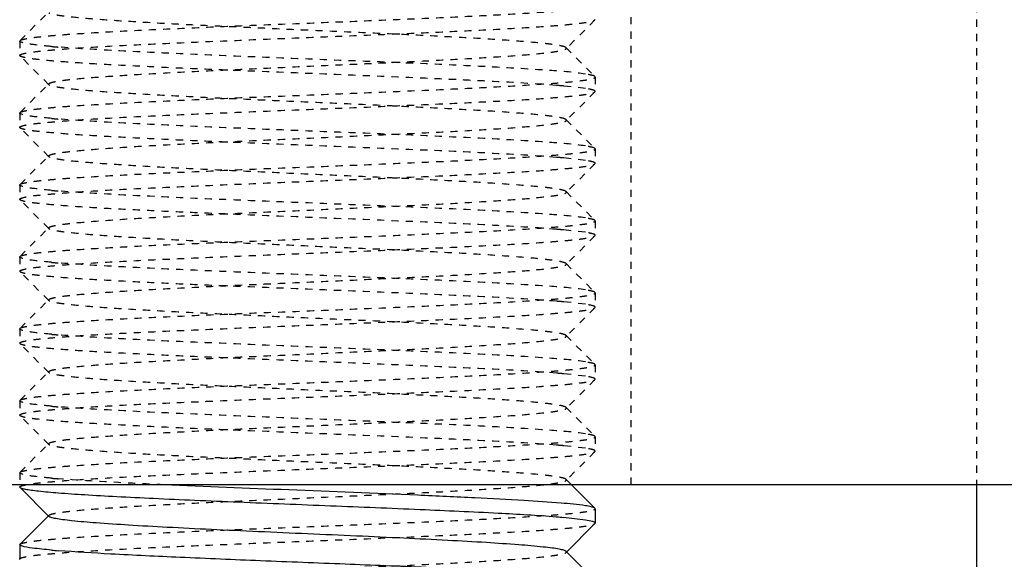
# Model space of a CAD drawing. Header units: millimetres. Extents: x -24622 to 2009, y -1603 to 2074.
# Tile 161 of 256: x 463.14 to 476.83, y 1118.11 to 1125.61. Entities that reach past the tile are written whole.
import ezdxf

# ---------------------------------------------------------------- set-up
doc = ezdxf.new("R2010")
doc.units = ezdxf.units.MM
doc.linetypes.add('HIDDEN', pattern=[0.2, 0.1, -0.1])
doc.layers.add('02___PRT_ALL_AXES', color=7, linetype='Continuous')
doc.layers.add('DEFAULT_2', color=8, linetype='HIDDEN')

msp = doc.modelspace()

# ---------------------------------------------------------------- linework, layer by layer
at = {"color": 7, "linetype": 'Continuous'}
for p, q in [((492.144, 1119.142), (342.144, 1119.142)), ((470.814, 1119.142), (471.082, 1118.874)), ((476.444, 1119.142), (476.444, 1062.209)), ((463.147, 1119.103), (463.144, 1119.109)), ((463.547, 1118.702), (463.147, 1119.103)), ((471.144, 1118.809), (471.141, 1118.816)), ((471.144, 1118.809), (471.144, 1118.609)), ((463.147, 1118.316), (463.547, 1118.716)), ((471.008, 1118.651), (470.704, 1118.685)), ((471.141, 1118.603), (470.74, 1118.202)), ((463.144, 1118.309), (463.144, 1118.109)), ((470.74, 1118.216), (471.082, 1117.874)), ((463.147, 1118.103), (463.144, 1118.109))]:
    msp.add_line(p, q, dxfattribs=at)
for centre, start, end in [((469.613, 1106.152), 85.0237, 85.4618), ((464.675, 1130.766), 265.0237, 265.4618)]:
    msp.add_arc(centre, 12.58, start, end, dxfattribs=at)
for points, start_tangent, end_tangent in [([(471.008, 1118.851), (470.672, 1118.887), (470.152, 1118.924), (469.475, 1118.96), (468.677, 1118.997), (466.886, 1119.07), (465.149, 1119.142)], (-0.988371, 0.152064), (-0.998948, 0.04586)), ([(470.608, 1118.693), (469.796, 1118.744), (468.711, 1118.795), (467.465, 1118.846), (466.186, 1118.898), (465.575, 1118.923), (465.005, 1118.949), (464.491, 1118.975), (464.045, 1119), (463.679, 1119.026), (463.403, 1119.052), (463.301, 1119.064), (463.224, 1119.077), (463.173, 1119.09), (463.147, 1119.103)], (-0.99685, 0.079313), (-0.709307, 0.7049)), ([(471.141, 1118.816), (471.098, 1118.833), (471.008, 1118.851)], (-0.709306, 0.704901), (-0.988371, 0.152064)), ([(470.74, 1118.216), (470.709, 1118.231), (470.645, 1118.247), (470.549, 1118.262), (470.422, 1118.277), (470.081, 1118.307), (469.632, 1118.338), (469.094, 1118.368), (468.484, 1118.399), (467.826, 1118.429), (467.144, 1118.459), (466.461, 1118.49), (465.803, 1118.52), (465.194, 1118.55), (464.655, 1118.581), (464.207, 1118.611), (463.865, 1118.642), (463.739, 1118.657), (463.643, 1118.672), (463.579, 1118.687), (463.547, 1118.702)], (-0.710043, 0.704159), (-0.705527, 0.708683)), ([(471.144, 1118.609), (471.135, 1118.62), (471.11, 1118.63), (471.008, 1118.651)], (0, 1), (-0.988371, 0.152064)), ([(463.167, 1118.292), (463.157, 1118.296), (463.144, 1118.309)], (-0.937552, 0.347846), (0, 1)), ([(463.584, 1118.234), (463.317, 1118.262), (463.171, 1118.291)], (-0.996214, 0.086932), (-0.946025, 0.324093)), ([(471.008, 1117.851), (470.541, 1117.898), (469.781, 1117.945), (468.795, 1117.992), (467.666, 1118.038), (466.492, 1118.085), (465.375, 1118.132), (464.41, 1118.179), (463.68, 1118.226)], (-0.988371, 0.152064), (-0.99685, 0.079313))]:
    msp.add_spline(points, degree=3, dxfattribs=dict(at, start_tangent=start_tangent, end_tangent=end_tangent))
at = {"layer": '02___PRT_ALL_AXES', "color": 8, "linetype": 'HIDDEN'}
for p, q in [((471.644, 1119.142), (471.644, 1129.142)), ((463.144, 1125.309), (463.144, 1125.109)), ((471.144, 1124.809), (471.144, 1124.609)), ((463.144, 1124.309), (463.144, 1124.109)), ((471.144, 1123.809), (471.144, 1123.609)), ((463.144, 1123.309), (463.144, 1123.109)), ((471.144, 1122.809), (471.144, 1122.609)), ((463.144, 1122.309), (463.144, 1122.109)), ((471.144, 1121.809), (471.144, 1121.609)), ((463.144, 1121.309), (463.144, 1121.109)), ((471.144, 1120.809), (471.144, 1120.609)), ((463.144, 1120.309), (463.144, 1120.109)), ((471.144, 1119.809), (471.144, 1119.609)), ((463.144, 1119.309), (463.144, 1119.109)), ((471.644, 1119.142), (462.644, 1119.142))]:
    msp.add_line(p, q, dxfattribs=at)
at = {"layer": '02___PRT_ALL_AXES', "color": 7, "linetype": 'Continuous'}
for p, q in [((471.144, 1118.809), (471.144, 1118.609)), ((463.144, 1118.309), (463.144, 1118.109))]:
    msp.add_line(p, q, dxfattribs=at)
at = {"layer": 'DEFAULT_2', "color": 8, "linetype": 'HIDDEN'}
for p, q in [((476.444, 1135.209), (476.444, 1119.142)), ((463.147, 1125.316), (463.547, 1125.716)), ((471.141, 1125.603), (470.74, 1125.202)), ((471.141, 1125.603), (471.144, 1125.609)), ((463.144, 1125.309), (463.147, 1125.316)), ((463.144, 1125.309), (463.144, 1125.109)), ((470.74, 1125.216), (471.141, 1124.816)), ((463.147, 1125.103), (463.144, 1125.109)), ((463.547, 1124.702), (463.147, 1125.103)), ((471.144, 1124.809), (471.141, 1124.816)), ((471.144, 1124.809), (471.144, 1124.609)), ((463.147, 1124.316), (463.547, 1124.716)), ((463.547, 1124.702), (463.547, 1124.716)), ((471.008, 1124.651), (470.704, 1124.685)), ((471.141, 1124.603), (470.74, 1124.202)), ((471.141, 1124.603), (471.144, 1124.609)), ((463.144, 1124.309), (463.147, 1124.316)), ((463.144, 1124.309), (463.144, 1124.109)), ((470.74, 1124.216), (471.141, 1123.816)), ((463.147, 1124.103), (463.144, 1124.109)), ((463.547, 1123.702), (463.147, 1124.103)), ((471.144, 1123.809), (471.141, 1123.816)), ((471.144, 1123.809), (471.144, 1123.609)), ((463.147, 1123.316), (463.547, 1123.716)), ((463.547, 1123.702), (463.547, 1123.716)), ((471.008, 1123.651), (470.704, 1123.685)), ((471.141, 1123.603), (470.74, 1123.202)), ((471.141, 1123.603), (471.144, 1123.609)), ((463.144, 1123.309), (463.147, 1123.316)), ((463.144, 1123.309), (463.144, 1123.109)), ((463.147, 1123.103), (463.144, 1123.109)), ((470.74, 1123.216), (471.141, 1122.816)), ((463.547, 1122.702), (463.147, 1123.103)), ((463.147, 1122.316), (463.547, 1122.716)), ((463.547, 1122.702), (463.547, 1122.716)), ((471.144, 1122.809), (471.141, 1122.816)), ((471.144, 1122.809), (471.144, 1122.609)), ((471.008, 1122.651), (470.704, 1122.685)), ((471.141, 1122.603), (470.74, 1122.202)), ((471.141, 1122.603), (471.144, 1122.609)), ((463.144, 1122.309), (463.147, 1122.316)), ((463.144, 1122.309), (463.144, 1122.109)), ((470.74, 1122.216), (471.141, 1121.816)), ((470.744, 1122.209), (470.74, 1122.216)), ((470.74, 1122.202), (470.744, 1122.209)), ((463.147, 1122.103), (463.144, 1122.109)), ((463.547, 1121.702), (463.147, 1122.103)), ((471.144, 1121.809), (471.141, 1121.816)), ((471.144, 1121.809), (471.144, 1121.609)), ((463.147, 1121.316), (463.547, 1121.716)), ((463.547, 1121.702), (463.547, 1121.716)), ((471.008, 1121.651), (470.704, 1121.685)), ((471.141, 1121.603), (470.74, 1121.202)), ((471.141, 1121.603), (471.144, 1121.609)), ((463.144, 1121.309), (463.147, 1121.316)), ((463.144, 1121.309), (463.144, 1121.109)), ((470.74, 1121.216), (471.141, 1120.816)), ((463.147, 1121.103), (463.144, 1121.109)), ((463.547, 1120.702), (463.147, 1121.103)), ((471.144, 1120.809), (471.141, 1120.816)), ((471.144, 1120.809), (471.144, 1120.609)), ((463.147, 1120.316), (463.547, 1120.716)), ((463.547, 1120.702), (463.547, 1120.716)), ((471.008, 1120.651), (470.704, 1120.685)), ((471.141, 1120.603), (470.74, 1120.202)), ((471.141, 1120.603), (471.144, 1120.609)), ((463.144, 1120.309), (463.147, 1120.316)), ((463.144, 1120.309), (463.144, 1120.109)), ((463.147, 1120.103), (463.144, 1120.109)), ((463.547, 1119.702), (463.147, 1120.103)), ((470.74, 1120.216), (471.141, 1119.816)), ((463.147, 1119.316), (463.547, 1119.716)), ((463.547, 1119.702), (463.547, 1119.716)), ((471.144, 1119.809), (471.141, 1119.816)), ((471.144, 1119.809), (471.144, 1119.609)), ((471.008, 1119.651), (470.704, 1119.685)), ((471.141, 1119.603), (470.74, 1119.202)), ((471.141, 1119.603), (471.144, 1119.609)), ((463.144, 1119.309), (463.147, 1119.316)), ((463.144, 1119.309), (463.144, 1119.109)), ((470.74, 1119.216), (470.814, 1119.142)), ((471.082, 1118.874), (471.141, 1118.816)), ((463.547, 1118.702), (463.547, 1118.716)), ((471.141, 1118.603), (471.144, 1118.609)), ((463.144, 1118.309), (463.147, 1118.316)), ((470.744, 1118.209), (470.74, 1118.216)), ((470.74, 1118.202), (470.744, 1118.209))]:
    msp.add_line(p, q, dxfattribs=at)
for centre, start, end in [((464.675, 1137.766), 265.0237, 265.4618), ((469.613, 1112.152), 85.0237, 85.4618), ((464.675, 1136.766), 265.0237, 265.4618), ((469.613, 1111.152), 85.0237, 85.4618), ((464.675, 1135.766), 265.0237, 265.4618), ((469.613, 1110.152), 85.0237, 85.4618), ((464.675, 1134.766), 265.0237, 265.4618), ((469.613, 1109.152), 85.0237, 85.4618), ((464.675, 1133.766), 265.0237, 265.4618), ((469.613, 1108.152), 85.0237, 85.4618), ((464.675, 1132.766), 265.0237, 265.4618), ((469.613, 1107.152), 85.0237, 85.4618), ((464.675, 1131.766), 265.0237, 265.4618)]:
    msp.add_arc(centre, 12.58, start, end, dxfattribs=at)
for points, start_tangent, end_tangent in [([(463.147, 1125.316), (463.181, 1125.331), (463.253, 1125.346), (463.361, 1125.362), (463.504, 1125.377), (463.682, 1125.393), (463.892, 1125.408), (464.401, 1125.439), (465.014, 1125.47), (465.706, 1125.501), (466.452, 1125.532), (467.224, 1125.562), (467.993, 1125.593), (468.73, 1125.624), (469.407, 1125.655), (470, 1125.686), (470.486, 1125.717), (470.683, 1125.732), (470.847, 1125.748), (470.976, 1125.763), (471.069, 1125.778), (471.125, 1125.794), (471.144, 1125.809)], (0.709306, 0.704901), (0, 1)), ([(463.144, 1125.109), (463.163, 1125.125), (463.219, 1125.14), (463.312, 1125.156), (463.441, 1125.171), (463.605, 1125.186), (463.801, 1125.202), (464.287, 1125.233), (464.88, 1125.264), (465.558, 1125.294), (466.295, 1125.325), (467.064, 1125.356), (467.836, 1125.387), (468.582, 1125.418), (469.274, 1125.449), (469.887, 1125.48), (470.396, 1125.51), (470.606, 1125.526), (470.784, 1125.541), (470.927, 1125.557), (471.035, 1125.572), (471.106, 1125.588), (471.141, 1125.603)], (0, 1), (0.709307, 0.7049)), ([(470.74, 1125.216), (470.709, 1125.232), (470.645, 1125.247), (470.549, 1125.262), (470.422, 1125.277), (470.081, 1125.307), (469.633, 1125.338), (469.094, 1125.368), (468.485, 1125.399), (467.827, 1125.429), (467.144, 1125.459), (466.461, 1125.49), (465.803, 1125.52), (465.194, 1125.55), (464.655, 1125.581), (464.207, 1125.611), (463.865, 1125.642), (463.739, 1125.657), (463.643, 1125.672), (463.579, 1125.687), (463.547, 1125.702)], (-0.70836, 0.705852), (-0.705527, 0.708683)), ([(463.167, 1125.292), (463.157, 1125.296), (463.144, 1125.309)], (-0.937552, 0.347846), (0, 1)), ([(463.584, 1125.234), (463.317, 1125.262), (463.171, 1125.291)], (-0.996214, 0.086932), (-0.946025, 0.324093)), ([(463.547, 1124.716), (463.579, 1124.732), (463.643, 1124.747), (463.739, 1124.762), (463.865, 1124.777), (464.207, 1124.807), (464.655, 1124.838), (465.194, 1124.868), (465.803, 1124.899), (466.461, 1124.929), (467.144, 1124.959), (467.827, 1124.99), (468.485, 1125.02), (469.094, 1125.05), (469.633, 1125.081), (470.081, 1125.111), (470.422, 1125.142), (470.549, 1125.157), (470.645, 1125.172), (470.709, 1125.187), (470.74, 1125.202)], (0.705524, 0.708686), (0.708363, 0.705849)), ([(471.008, 1124.851), (470.541, 1124.898), (469.781, 1124.945), (468.795, 1124.992), (467.666, 1125.038), (466.492, 1125.085), (465.375, 1125.132), (464.41, 1125.179), (463.68, 1125.226)], (-0.988371, 0.152064), (-0.99685, 0.079313)), ([(470.74, 1125.202), (470.744, 1125.209), (470.74, 1125.216)], (0.708363, 0.705849), (-0.70836, 0.705852)), ([(470.608, 1124.693), (469.796, 1124.744), (468.711, 1124.795), (467.465, 1124.846), (466.186, 1124.898), (465.575, 1124.923), (465.005, 1124.949), (464.491, 1124.975), (464.045, 1125), (463.679, 1125.026), (463.403, 1125.052), (463.301, 1125.064), (463.224, 1125.077), (463.173, 1125.09), (463.147, 1125.103)], (-0.99685, 0.079313), (-0.709307, 0.7049)), ([(463.147, 1124.316), (463.181, 1124.331), (463.253, 1124.346), (463.361, 1124.362), (463.504, 1124.377), (463.682, 1124.393), (463.892, 1124.408), (464.401, 1124.439), (465.014, 1124.47), (465.706, 1124.501), (466.452, 1124.532), (467.224, 1124.562), (467.993, 1124.593), (468.73, 1124.624), (469.407, 1124.655), (470, 1124.686), (470.486, 1124.717), (470.683, 1124.732), (470.847, 1124.748), (470.976, 1124.763), (471.069, 1124.778), (471.125, 1124.794), (471.144, 1124.809)], (0.709306, 0.704901), (0, 1)), ([(471.141, 1124.816), (471.098, 1124.833), (471.008, 1124.851)], (-0.709306, 0.704901), (-0.988371, 0.152064)), ([(470.74, 1124.216), (470.709, 1124.232), (470.645, 1124.247), (470.549, 1124.262), (470.422, 1124.277), (470.081, 1124.307), (469.633, 1124.338), (469.094, 1124.368), (468.485, 1124.399), (467.827, 1124.429), (467.144, 1124.459), (466.461, 1124.49), (465.803, 1124.52), (465.194, 1124.55), (464.655, 1124.581), (464.207, 1124.611), (463.865, 1124.642), (463.739, 1124.657), (463.643, 1124.672), (463.579, 1124.687), (463.547, 1124.702)], (-0.70836, 0.705852), (-0.705527, 0.708683)), ([(471.144, 1124.609), (471.135, 1124.62), (471.11, 1124.63), (471.008, 1124.651)], (0, 1), (-0.988371, 0.152064)), ([(463.144, 1124.109), (463.163, 1124.125), (463.219, 1124.14), (463.312, 1124.156), (463.441, 1124.171), (463.605, 1124.186), (463.801, 1124.202), (464.287, 1124.233), (464.88, 1124.264), (465.558, 1124.294), (466.295, 1124.325), (467.064, 1124.356), (467.836, 1124.387), (468.582, 1124.418), (469.274, 1124.449), (469.887, 1124.48), (470.396, 1124.51), (470.606, 1124.526), (470.784, 1124.541), (470.927, 1124.557), (471.035, 1124.572), (471.106, 1124.588), (471.141, 1124.603)], (0, 1), (0.709307, 0.7049)), ([(463.167, 1124.292), (463.157, 1124.296), (463.144, 1124.309)], (-0.937552, 0.347846), (0, 1)), ([(463.584, 1124.234), (463.317, 1124.262), (463.171, 1124.291)], (-0.996214, 0.086932), (-0.946025, 0.324093)), ([(471.008, 1123.851), (470.541, 1123.898), (469.781, 1123.945), (468.795, 1123.992), (467.666, 1124.038), (466.492, 1124.085), (465.375, 1124.132), (464.41, 1124.179), (463.68, 1124.226)], (-0.988371, 0.152064), (-0.99685, 0.079313)), ([(470.74, 1124.202), (470.744, 1124.209), (470.74, 1124.216)], (0.708363, 0.705849), (-0.70836, 0.705852)), ([(470.608, 1123.693), (469.796, 1123.744), (468.711, 1123.795), (467.465, 1123.846), (466.186, 1123.898), (465.575, 1123.923), (465.005, 1123.949), (464.491, 1123.975), (464.045, 1124), (463.679, 1124.026), (463.403, 1124.052), (463.301, 1124.064), (463.224, 1124.077), (463.173, 1124.09), (463.147, 1124.103)], (-0.99685, 0.079313), (-0.709307, 0.7049)), ([(463.547, 1123.716), (463.579, 1123.732), (463.643, 1123.747), (463.739, 1123.762), (463.865, 1123.777), (464.207, 1123.807), (464.655, 1123.838), (465.194, 1123.868), (465.803, 1123.899), (466.461, 1123.929), (467.144, 1123.959), (467.827, 1123.99), (468.485, 1124.02), (469.094, 1124.05), (469.633, 1124.081), (470.081, 1124.111), (470.422, 1124.142), (470.549, 1124.157), (470.645, 1124.172), (470.709, 1124.187), (470.74, 1124.202)], (0.705524, 0.708686), (0.708363, 0.705849)), ([(463.147, 1123.316), (463.181, 1123.331), (463.253, 1123.346), (463.361, 1123.362), (463.504, 1123.377), (463.682, 1123.393), (463.892, 1123.408), (464.401, 1123.439), (465.014, 1123.47), (465.706, 1123.501), (466.452, 1123.532), (467.224, 1123.562), (467.993, 1123.593), (468.73, 1123.624), (469.407, 1123.655), (470, 1123.686), (470.486, 1123.717), (470.683, 1123.732), (470.847, 1123.748), (470.976, 1123.763), (471.069, 1123.778), (471.125, 1123.794), (471.144, 1123.809)], (0.709306, 0.704901), (0, 1)), ([(471.141, 1123.816), (471.098, 1123.833), (471.008, 1123.851)], (-0.709306, 0.704901), (-0.988371, 0.152064)), ([(470.74, 1123.216), (470.709, 1123.232), (470.645, 1123.247), (470.549, 1123.262), (470.422, 1123.277), (470.081, 1123.307), (469.633, 1123.338), (469.094, 1123.368), (468.485, 1123.399), (467.827, 1123.429), (467.144, 1123.459), (466.461, 1123.49), (465.803, 1123.52), (465.194, 1123.55), (464.655, 1123.581), (464.207, 1123.611), (463.865, 1123.642), (463.739, 1123.657), (463.643, 1123.672), (463.579, 1123.687), (463.547, 1123.702)], (-0.70836, 0.705852), (-0.705527, 0.708683)), ([(463.144, 1123.109), (463.163, 1123.125), (463.219, 1123.14), (463.312, 1123.156), (463.441, 1123.171), (463.605, 1123.186), (463.801, 1123.202), (464.287, 1123.233), (464.88, 1123.264), (465.558, 1123.294), (466.295, 1123.325), (467.064, 1123.356), (467.836, 1123.387), (468.582, 1123.418), (469.274, 1123.449), (469.887, 1123.48), (470.396, 1123.51), (470.606, 1123.526), (470.784, 1123.541), (470.927, 1123.557), (471.035, 1123.572), (471.106, 1123.588), (471.141, 1123.603)], (0, 1), (0.709307, 0.7049)), ([(471.144, 1123.609), (471.135, 1123.62), (471.11, 1123.63), (471.008, 1123.651)], (0, 1), (-0.988371, 0.152064)), ([(463.167, 1123.292), (463.157, 1123.296), (463.144, 1123.309)], (-0.937552, 0.347846), (0, 1)), ([(463.584, 1123.234), (463.317, 1123.262), (463.171, 1123.291)], (-0.996214, 0.086932), (-0.946025, 0.324093)), ([(463.547, 1122.716), (463.579, 1122.732), (463.643, 1122.747), (463.739, 1122.762), (463.865, 1122.777), (464.207, 1122.807), (464.655, 1122.838), (465.194, 1122.868), (465.803, 1122.899), (466.461, 1122.929), (467.144, 1122.959), (467.827, 1122.99), (468.485, 1123.02), (469.094, 1123.05), (469.633, 1123.081), (470.081, 1123.111), (470.422, 1123.142), (470.549, 1123.157), (470.645, 1123.172), (470.709, 1123.187), (470.74, 1123.202)], (0.705524, 0.708686), (0.708363, 0.705849)), ([(471.008, 1122.851), (470.541, 1122.898), (469.781, 1122.945), (468.795, 1122.992), (467.666, 1123.038), (466.492, 1123.085), (465.375, 1123.132), (464.41, 1123.179), (463.68, 1123.226)], (-0.988371, 0.152064), (-0.99685, 0.079313)), ([(470.74, 1123.202), (470.744, 1123.209), (470.74, 1123.216)], (0.708363, 0.705849), (-0.70836, 0.705852)), ([(470.608, 1122.693), (469.796, 1122.744), (468.711, 1122.795), (467.465, 1122.846), (466.186, 1122.898), (465.575, 1122.923), (465.005, 1122.949), (464.491, 1122.975), (464.045, 1123), (463.679, 1123.026), (463.403, 1123.052), (463.301, 1123.064), (463.224, 1123.077), (463.173, 1123.09), (463.147, 1123.103)], (-0.99685, 0.079313), (-0.709307, 0.7049)), ([(471.141, 1122.816), (471.098, 1122.833), (471.008, 1122.851)], (-0.709306, 0.704901), (-0.988371, 0.152064)), ([(463.147, 1122.316), (463.181, 1122.331), (463.253, 1122.346), (463.361, 1122.362), (463.504, 1122.377), (463.682, 1122.393), (463.892, 1122.408), (464.401, 1122.439), (465.014, 1122.47), (465.706, 1122.501), (466.452, 1122.532), (467.224, 1122.562), (467.993, 1122.593), (468.73, 1122.624), (469.407, 1122.655), (470, 1122.686), (470.486, 1122.717), (470.683, 1122.732), (470.847, 1122.748), (470.976, 1122.763), (471.069, 1122.778), (471.125, 1122.794), (471.144, 1122.809)], (0.709306, 0.704901), (0, 1)), ([(470.74, 1122.216), (470.709, 1122.231), (470.645, 1122.247), (470.549, 1122.262), (470.422, 1122.277), (470.081, 1122.307), (469.632, 1122.338), (469.094, 1122.368), (468.484, 1122.399), (467.826, 1122.429), (467.144, 1122.459), (466.461, 1122.49), (465.803, 1122.52), (465.194, 1122.55), (464.655, 1122.581), (464.207, 1122.611), (463.865, 1122.642), (463.739, 1122.657), (463.643, 1122.672), (463.579, 1122.687), (463.547, 1122.702)], (-0.710043, 0.704159), (-0.705527, 0.708683)), ([(463.144, 1122.109), (463.163, 1122.125), (463.219, 1122.14), (463.312, 1122.156), (463.441, 1122.171), (463.605, 1122.186), (463.801, 1122.202), (464.287, 1122.233), (464.88, 1122.264), (465.558, 1122.294), (466.295, 1122.325), (467.064, 1122.356), (467.836, 1122.387), (468.582, 1122.418), (469.274, 1122.449), (469.887, 1122.48), (470.396, 1122.51), (470.606, 1122.526), (470.784, 1122.541), (470.927, 1122.557), (471.035, 1122.572), (471.106, 1122.588), (471.141, 1122.603)], (0, 1), (0.709307, 0.7049)), ([(471.144, 1122.609), (471.135, 1122.62), (471.11, 1122.63), (471.008, 1122.651)], (0, 1), (-0.988371, 0.152064)), ([(463.167, 1122.292), (463.157, 1122.296), (463.144, 1122.309)], (-0.937552, 0.347846), (0, 1)), ([(463.584, 1122.234), (463.317, 1122.262), (463.171, 1122.291)], (-0.996214, 0.086932), (-0.946025, 0.324093)), ([(463.547, 1121.716), (463.579, 1121.732), (463.643, 1121.747), (463.739, 1121.762), (463.865, 1121.777), (464.207, 1121.807), (464.655, 1121.838), (465.194, 1121.868), (465.803, 1121.899), (466.461, 1121.929), (467.144, 1121.959), (467.826, 1121.99), (468.484, 1122.02), (469.094, 1122.05), (469.632, 1122.081), (470.081, 1122.111), (470.422, 1122.141), (470.549, 1122.157), (470.645, 1122.172), (470.709, 1122.187), (470.74, 1122.202)], (0.705524, 0.708686), (0.710046, 0.704156)), ([(471.008, 1121.851), (470.541, 1121.898), (469.781, 1121.945), (468.795, 1121.992), (467.666, 1122.038), (466.492, 1122.085), (465.375, 1122.132), (464.41, 1122.179), (463.68, 1122.226)], (-0.988371, 0.152064), (-0.99685, 0.079313)), ([(470.608, 1121.693), (469.796, 1121.744), (468.711, 1121.795), (467.465, 1121.846), (466.186, 1121.898), (465.575, 1121.923), (465.005, 1121.949), (464.491, 1121.975), (464.045, 1122), (463.679, 1122.026), (463.403, 1122.052), (463.301, 1122.064), (463.224, 1122.077), (463.173, 1122.09), (463.147, 1122.103)], (-0.99685, 0.079313), (-0.709307, 0.7049)), ([(463.147, 1121.316), (463.181, 1121.331), (463.253, 1121.346), (463.361, 1121.362), (463.504, 1121.377), (463.682, 1121.393), (463.892, 1121.408), (464.401, 1121.439), (465.014, 1121.47), (465.706, 1121.501), (466.452, 1121.532), (467.224, 1121.562), (467.993, 1121.593), (468.73, 1121.624), (469.407, 1121.655), (470, 1121.686), (470.486, 1121.717), (470.683, 1121.732), (470.847, 1121.748), (470.976, 1121.763), (471.069, 1121.778), (471.125, 1121.794), (471.144, 1121.809)], (0.709306, 0.704901), (0, 1)), ([(471.141, 1121.816), (471.098, 1121.833), (471.008, 1121.851)], (-0.709306, 0.704901), (-0.988371, 0.152064)), ([(463.144, 1121.109), (463.163, 1121.125), (463.219, 1121.14), (463.312, 1121.156), (463.441, 1121.171), (463.605, 1121.186), (463.801, 1121.202), (464.287, 1121.233), (464.88, 1121.264), (465.558, 1121.294), (466.295, 1121.325), (467.064, 1121.356), (467.836, 1121.387), (468.582, 1121.418), (469.274, 1121.449), (469.887, 1121.48), (470.396, 1121.51), (470.606, 1121.526), (470.784, 1121.541), (470.927, 1121.557), (471.035, 1121.572), (471.106, 1121.588), (471.141, 1121.603)], (0, 1), (0.709307, 0.7049)), ([(470.74, 1121.216), (470.709, 1121.232), (470.645, 1121.247), (470.549, 1121.262), (470.422, 1121.277), (470.081, 1121.307), (469.633, 1121.338), (469.094, 1121.368), (468.485, 1121.399), (467.827, 1121.429), (467.144, 1121.459), (466.461, 1121.49), (465.803, 1121.52), (465.194, 1121.55), (464.655, 1121.581), (464.207, 1121.611), (463.865, 1121.642), (463.739, 1121.657), (463.643, 1121.672), (463.579, 1121.687), (463.547, 1121.702)], (-0.70836, 0.705852), (-0.705527, 0.708683)), ([(471.144, 1121.609), (471.135, 1121.62), (471.11, 1121.63), (471.008, 1121.651)], (0, 1), (-0.988371, 0.152064)), ([(463.167, 1121.292), (463.157, 1121.296), (463.144, 1121.309)], (-0.937552, 0.347846), (0, 1)), ([(463.584, 1121.234), (463.317, 1121.262), (463.171, 1121.291)], (-0.996214, 0.086932), (-0.946025, 0.324093)), ([(463.547, 1120.716), (463.579, 1120.732), (463.643, 1120.747), (463.739, 1120.762), (463.865, 1120.777), (464.207, 1120.807), (464.655, 1120.838), (465.194, 1120.868), (465.803, 1120.899), (466.461, 1120.929), (467.144, 1120.959), (467.827, 1120.99), (468.485, 1121.02), (469.094, 1121.05), (469.633, 1121.081), (470.081, 1121.111), (470.422, 1121.142), (470.549, 1121.157), (470.645, 1121.172), (470.709, 1121.187), (470.74, 1121.202)], (0.705524, 0.708686), (0.708363, 0.705849)), ([(471.008, 1120.851), (470.541, 1120.898), (469.781, 1120.945), (468.795, 1120.992), (467.666, 1121.038), (466.492, 1121.085), (465.375, 1121.132), (464.41, 1121.179), (463.68, 1121.226)], (-0.988371, 0.152064), (-0.99685, 0.079313)), ([(470.74, 1121.202), (470.744, 1121.209), (470.74, 1121.216)], (0.708363, 0.705849), (-0.70836, 0.705852)), ([(470.608, 1120.693), (469.796, 1120.744), (468.711, 1120.795), (467.465, 1120.846), (466.186, 1120.898), (465.575, 1120.923), (465.005, 1120.949), (464.491, 1120.975), (464.045, 1121), (463.679, 1121.026), (463.403, 1121.052), (463.301, 1121.064), (463.224, 1121.077), (463.173, 1121.09), (463.147, 1121.103)], (-0.99685, 0.079313), (-0.709307, 0.7049)), ([(463.147, 1120.316), (463.181, 1120.331), (463.253, 1120.346), (463.361, 1120.362), (463.504, 1120.377), (463.682, 1120.393), (463.892, 1120.408), (464.401, 1120.439), (465.014, 1120.47), (465.706, 1120.501), (466.452, 1120.532), (467.224, 1120.562), (467.993, 1120.593), (468.73, 1120.624), (469.407, 1120.655), (470, 1120.686), (470.486, 1120.717), (470.683, 1120.732), (470.847, 1120.748), (470.976, 1120.763), (471.069, 1120.778), (471.125, 1120.794), (471.144, 1120.809)], (0.709306, 0.704901), (0, 1)), ([(471.141, 1120.816), (471.098, 1120.833), (471.008, 1120.851)], (-0.709306, 0.704901), (-0.988371, 0.152064)), ([(470.74, 1120.216), (470.709, 1120.232), (470.645, 1120.247), (470.549, 1120.262), (470.422, 1120.277), (470.081, 1120.307), (469.633, 1120.338), (469.094, 1120.368), (468.485, 1120.399), (467.827, 1120.429), (467.144, 1120.459), (466.461, 1120.49), (465.803, 1120.52), (465.194, 1120.55), (464.655, 1120.581), (464.207, 1120.611), (463.865, 1120.642), (463.739, 1120.657), (463.643, 1120.672), (463.579, 1120.687), (463.547, 1120.702)], (-0.70836, 0.705852), (-0.705527, 0.708683)), ([(471.144, 1120.609), (471.135, 1120.62), (471.11, 1120.63), (471.008, 1120.651)], (0, 1), (-0.988371, 0.152064)), ([(463.144, 1120.109), (463.163, 1120.125), (463.219, 1120.14), (463.312, 1120.156), (463.441, 1120.171), (463.605, 1120.186), (463.801, 1120.202), (464.287, 1120.233), (464.88, 1120.264), (465.558, 1120.294), (466.295, 1120.325), (467.064, 1120.356), (467.836, 1120.387), (468.582, 1120.418), (469.274, 1120.449), (469.887, 1120.48), (470.396, 1120.51), (470.606, 1120.526), (470.784, 1120.541), (470.927, 1120.557), (471.035, 1120.572), (471.106, 1120.588), (471.141, 1120.603)], (0, 1), (0.709307, 0.7049)), ([(463.167, 1120.292), (463.157, 1120.296), (463.144, 1120.309)], (-0.937552, 0.347846), (0, 1)), ([(463.584, 1120.234), (463.317, 1120.262), (463.171, 1120.291)], (-0.996214, 0.086932), (-0.946025, 0.324093)), ([(470.608, 1119.693), (469.796, 1119.744), (468.711, 1119.795), (467.465, 1119.846), (466.186, 1119.898), (465.575, 1119.923), (465.005, 1119.949), (464.491, 1119.975), (464.045, 1120), (463.679, 1120.026), (463.403, 1120.052), (463.301, 1120.064), (463.224, 1120.077), (463.173, 1120.09), (463.147, 1120.103)], (-0.99685, 0.079313), (-0.709307, 0.7049)), ([(463.547, 1119.716), (463.579, 1119.732), (463.643, 1119.747), (463.739, 1119.762), (463.865, 1119.777), (464.207, 1119.807), (464.655, 1119.838), (465.194, 1119.868), (465.803, 1119.899), (466.461, 1119.929), (467.144, 1119.959), (467.827, 1119.99), (468.485, 1120.02), (469.094, 1120.05), (469.633, 1120.081), (470.081, 1120.111), (470.422, 1120.142), (470.549, 1120.157), (470.645, 1120.172), (470.709, 1120.187), (470.74, 1120.202)], (0.705524, 0.708686), (0.708363, 0.705849)), ([(471.008, 1119.851), (470.541, 1119.898), (469.781, 1119.945), (468.795, 1119.992), (467.666, 1120.038), (466.492, 1120.085), (465.375, 1120.132), (464.41, 1120.179), (463.68, 1120.226)], (-0.988371, 0.152064), (-0.99685, 0.079313)), ([(470.74, 1120.202), (470.744, 1120.209), (470.74, 1120.216)], (0.708363, 0.705849), (-0.70836, 0.705852)), ([(471.141, 1119.816), (471.098, 1119.833), (471.008, 1119.851)], (-0.709306, 0.704901), (-0.988371, 0.152064)), ([(463.147, 1119.316), (463.181, 1119.331), (463.253, 1119.346), (463.361, 1119.362), (463.504, 1119.377), (463.682, 1119.393), (463.892, 1119.408), (464.401, 1119.439), (465.014, 1119.47), (465.706, 1119.501), (466.452, 1119.532), (467.224, 1119.562), (467.993, 1119.593), (468.73, 1119.624), (469.407, 1119.655), (470, 1119.686), (470.486, 1119.717), (470.683, 1119.732), (470.847, 1119.748), (470.976, 1119.763), (471.069, 1119.778), (471.125, 1119.794), (471.144, 1119.809)], (0.709306, 0.704901), (0, 1)), ([(470.74, 1119.216), (470.709, 1119.232), (470.645, 1119.247), (470.549, 1119.262), (470.422, 1119.277), (470.081, 1119.307), (469.633, 1119.338), (469.094, 1119.368), (468.485, 1119.399), (467.827, 1119.429), (467.144, 1119.459), (466.461, 1119.49), (465.803, 1119.52), (465.194, 1119.55), (464.655, 1119.581), (464.207, 1119.611), (463.865, 1119.642), (463.739, 1119.657), (463.643, 1119.672), (463.579, 1119.687), (463.547, 1119.702)], (-0.70836, 0.705852), (-0.705527, 0.708683)), ([(463.144, 1119.109), (463.163, 1119.125), (463.219, 1119.14), (463.312, 1119.156), (463.441, 1119.171), (463.605, 1119.186), (463.801, 1119.202), (464.287, 1119.233), (464.88, 1119.264), (465.558, 1119.294), (466.295, 1119.325), (467.064, 1119.356), (467.836, 1119.387), (468.582, 1119.418), (469.274, 1119.449), (469.887, 1119.48), (470.396, 1119.51), (470.606, 1119.526), (470.784, 1119.541), (470.927, 1119.557), (471.035, 1119.572), (471.106, 1119.588), (471.141, 1119.603)], (0, 1), (0.709307, 0.7049)), ([(471.144, 1119.609), (471.135, 1119.62), (471.11, 1119.63), (471.008, 1119.651)], (0, 1), (-0.988371, 0.152064)), ([(463.167, 1119.292), (463.157, 1119.296), (463.144, 1119.309)], (-0.937552, 0.347846), (0, 1)), ([(463.584, 1119.234), (463.317, 1119.262), (463.171, 1119.291)], (-0.996214, 0.086932), (-0.946025, 0.324093)), ([(463.547, 1118.716), (463.579, 1118.732), (463.643, 1118.747), (463.739, 1118.762), (463.865, 1118.777), (464.207, 1118.807), (464.655, 1118.838), (465.194, 1118.868), (465.803, 1118.899), (466.461, 1118.929), (467.144, 1118.959), (467.827, 1118.99), (468.485, 1119.02), (469.094, 1119.05), (469.633, 1119.081), (470.081, 1119.111), (470.422, 1119.142), (470.549, 1119.157), (470.645, 1119.172), (470.709, 1119.187), (470.74, 1119.202)], (0.705524, 0.708686), (0.708363, 0.705849)), ([(465.149, 1119.142), (464.712, 1119.163), (463.68, 1119.226)], (-0.998948, 0.04586), (-0.99685, 0.079313)), ([(470.74, 1119.202), (470.744, 1119.209), (470.74, 1119.216)], (0.708363, 0.705849), (-0.70836, 0.705852)), ([(463.147, 1118.316), (463.181, 1118.331), (463.253, 1118.346), (463.361, 1118.362), (463.504, 1118.377), (463.682, 1118.393), (463.892, 1118.408), (464.401, 1118.439), (465.014, 1118.47), (465.706, 1118.501), (466.452, 1118.532), (467.224, 1118.562), (467.993, 1118.593), (468.73, 1118.624), (469.407, 1118.655), (470, 1118.686), (470.486, 1118.717), (470.683, 1118.732), (470.847, 1118.748), (470.976, 1118.763), (471.069, 1118.778), (471.125, 1118.794), (471.144, 1118.809)], (0.709306, 0.704901), (0, 1)), ([(463.144, 1118.109), (463.163, 1118.125), (463.219, 1118.14), (463.312, 1118.156), (463.441, 1118.171), (463.605, 1118.186), (463.801, 1118.202), (464.287, 1118.233), (464.88, 1118.264), (465.558, 1118.294), (466.295, 1118.325), (467.064, 1118.356), (467.836, 1118.387), (468.582, 1118.418), (469.274, 1118.449), (469.887, 1118.48), (470.396, 1118.51), (470.606, 1118.526), (470.784, 1118.541), (470.927, 1118.557), (471.035, 1118.572), (471.106, 1118.588), (471.141, 1118.603)], (0, 1), (0.709307, 0.7049)), ([(463.547, 1117.716), (463.579, 1117.732), (463.643, 1117.747), (463.739, 1117.762), (463.865, 1117.777), (464.207, 1117.807), (464.655, 1117.838), (465.194, 1117.868), (465.803, 1117.899), (466.461, 1117.929), (467.144, 1117.959), (467.826, 1117.99), (468.484, 1118.02), (469.094, 1118.05), (469.632, 1118.081), (470.081, 1118.111), (470.422, 1118.141), (470.549, 1118.157), (470.645, 1118.172), (470.709, 1118.187), (470.74, 1118.202)], (0.705524, 0.708686), (0.710046, 0.704156))]:
    msp.add_spline(points, degree=3, dxfattribs=dict(at, start_tangent=start_tangent, end_tangent=end_tangent))

doc.saveas('drawing.dxf')
